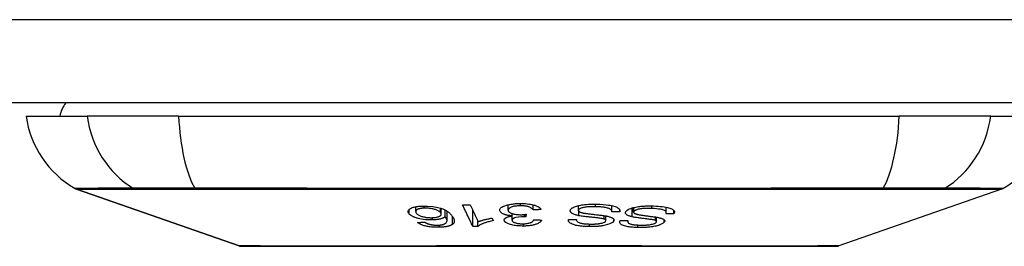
# Model space of a CAD drawing. Header units: inches. Extents: x 25 to 627, y 68 to 290.
# Tile 26 of 250: x 85.896 to 87.067, y 68.194 to 68.464. Entities that reach past the tile are written whole.
import ezdxf

# ---------------------------------------------------------------- set-up
doc = ezdxf.new("R2010")
doc.units = ezdxf.units.IN
doc.header["$MEASUREMENT"] = 0
doc.layers.add('Visible Edges(ANSI)', color=7, linetype='Continuous', lineweight=25)
doc.layers.add('Visible Tangent Edges(ANSI)', color=7, linetype='Continuous', lineweight=25)

msp = doc.modelspace()

# ---------------------------------------------------------------- linework, layer by layer
at = {"layer": 'Visible Edges(ANSI)'}
for p, q in [((144.7936, 68.3649), (85.1886, 68.3649)), ((85.9034, 68.3491), (85.9761, 68.3491)), ((86.0849, 68.3491), (85.9761, 68.3491)), ((86.0849, 68.3491), (86.9423, 68.3491)), ((87.0511, 68.3491), (86.9423, 68.3491)), ((87.0511, 68.3491), (87.1239, 68.3491)), ((86.1568, 68.1945), (85.9633, 68.2622)), ((87.064, 68.2622), (86.8704, 68.1945)), ((86.3671, 68.2354), (86.3671, 68.2412)), ((86.3974, 68.2323), (86.3974, 68.2393)), ((86.4768, 68.2371), (86.4768, 68.2435)), ((86.5069, 68.2373), (86.5069, 68.2433)), ((86.5606, 68.2367), (86.5606, 68.2425)), ((86.6005, 68.2351), (86.6005, 68.2425)), ((86.6263, 68.2347), (86.6263, 68.2402)), ((86.665, 68.2341), (86.665, 68.2406)), ((86.4019, 68.2294), (86.4019, 68.2373)), ((86.4043, 68.2244), (86.4043, 68.2359)), ((86.435, 68.2176), (86.435, 68.2369)), ((86.4578, 68.2276), (86.4592, 68.2246)), ((86.4817, 68.2252), (86.4817, 68.2302)), ((86.4819, 68.2303), (86.4819, 68.233)), ((86.498, 68.2293), (86.498, 68.2321)), ((86.4986, 68.2321), (86.498, 68.2293)), ((86.5582, 68.2255), (86.5582, 68.2258)), ((86.5932, 68.2247), (86.5932, 68.2302)), ((86.6098, 68.2351), (86.6098, 68.2372)), ((86.6535, 68.2234), (86.6535, 68.2287)), ((86.6739, 68.2327), (86.6739, 68.2369)), ((86.4409, 68.2176), (86.4409, 68.2245)), ((86.6194, 68.2234), (86.6194, 68.2246))]:
    msp.add_line(p, q, dxfattribs=at)
at = {"layer": 'Visible Edges(ANSI)', "flags": 128}
for points in [[(86.3591, 68.2328), (86.3587, 68.2333), (86.3584, 68.2338), (86.3581, 68.2344), (86.358, 68.2349), (86.3579, 68.2354), (86.358, 68.2359), (86.3581, 68.2364), (86.3583, 68.237), (86.3587, 68.2375), (86.3592, 68.238), (86.3599, 68.2386), (86.3609, 68.2392), (86.3621, 68.2398), (86.3632, 68.2402), (86.3643, 68.2405), (86.3653, 68.2408), (86.3664, 68.241), (86.3674, 68.2412), (86.3685, 68.2414), (86.3697, 68.2416), (86.3709, 68.2417), (86.3721, 68.2418), (86.3733, 68.2419), (86.3746, 68.2419)], [(86.3769, 68.2395), (86.3762, 68.2394), (86.3754, 68.2394), (86.3747, 68.2393), (86.3741, 68.2392), (86.3734, 68.2391), (86.3728, 68.239), (86.3722, 68.2389), (86.3716, 68.2388), (86.371, 68.2386), (86.3705, 68.2385), (86.3701, 68.2383), (86.3696, 68.2381), (86.3692, 68.2379), (86.3689, 68.2377), (86.3685, 68.2375), (86.3681, 68.2373), (86.3677, 68.2369), (86.3674, 68.2365), (86.3671, 68.236), (86.3671, 68.2354), (86.3671, 68.2349), (86.3673, 68.2343), (86.3676, 68.2338), (86.3681, 68.2332)], [(86.3746, 68.2419), (86.3811, 68.242), (86.3875, 68.2414), (86.3934, 68.2404), (86.397, 68.2394), (86.3981, 68.239), (86.3991, 68.2386), (86.4, 68.2383), (86.4008, 68.2379), (86.4016, 68.2375), (86.4024, 68.2371), (86.4031, 68.2367), (86.4037, 68.2363), (86.4044, 68.2358), (86.405, 68.2354), (86.4056, 68.235), (86.4061, 68.2345), (86.4066, 68.2341), (86.4071, 68.2337), (86.4076, 68.2332), (86.4081, 68.2328), (86.4085, 68.2323), (86.4089, 68.2319), (86.4093, 68.2314), (86.4097, 68.231)], [(86.3965, 68.2341), (86.3962, 68.2345), (86.3958, 68.2349), (86.3953, 68.2353), (86.3948, 68.2356), (86.3942, 68.236), (86.3936, 68.2364), (86.3929, 68.2367), (86.3921, 68.2371), (86.3913, 68.2374), (86.3904, 68.2377), (86.3895, 68.238), (86.3885, 68.2383), (86.3875, 68.2385), (86.3864, 68.2388), (86.3853, 68.2389), (86.3843, 68.2391), (86.3832, 68.2392), (86.3823, 68.2393), (86.3814, 68.2394), (86.3805, 68.2394), (86.3796, 68.2395), (86.3787, 68.2395), (86.3778, 68.2395), (86.3769, 68.2395)], [(86.4228, 68.2433), (86.4232, 68.2433), (86.4236, 68.2433), (86.424, 68.2433), (86.4243, 68.2433), (86.4247, 68.2433), (86.4251, 68.2433), (86.4255, 68.2434), (86.4258, 68.2434), (86.4262, 68.2434), (86.4266, 68.2434), (86.427, 68.2434), (86.4274, 68.2434), (86.4277, 68.2434), (86.4281, 68.2434), (86.4285, 68.2434), (86.4289, 68.2434), (86.4293, 68.2434), (86.4296, 68.2435), (86.43, 68.2435), (86.4304, 68.2435), (86.4308, 68.2435), (86.4311, 68.2435), (86.4315, 68.2435), (86.4319, 68.2435)], [(86.435, 68.2176), (86.4345, 68.2186), (86.434, 68.2197), (86.4335, 68.2208), (86.433, 68.2218), (86.4325, 68.2229), (86.432, 68.224), (86.4315, 68.2251), (86.431, 68.2261), (86.4304, 68.2272), (86.4299, 68.2283), (86.4294, 68.2294), (86.4289, 68.2305), (86.4284, 68.2315), (86.4279, 68.2326), (86.4274, 68.2337), (86.4269, 68.2348), (86.4264, 68.2358), (86.4259, 68.2369), (86.4253, 68.238), (86.4248, 68.239), (86.4243, 68.2401), (86.4238, 68.2412), (86.4233, 68.2422), (86.4228, 68.2433)], [(86.4319, 68.2435), (86.4323, 68.2427), (86.4327, 68.2418), (86.4331, 68.241), (86.4335, 68.2402), (86.4339, 68.2393), (86.4343, 68.2385), (86.4347, 68.2377), (86.4351, 68.2368), (86.4355, 68.236), (86.4359, 68.2351), (86.4363, 68.2343), (86.4367, 68.2335), (86.4371, 68.2326), (86.4374, 68.2318), (86.4378, 68.2309), (86.4382, 68.2301), (86.4386, 68.2293), (86.439, 68.2284), (86.4394, 68.2276), (86.4398, 68.2267), (86.4402, 68.2259), (86.4406, 68.2251), (86.441, 68.2242), (86.4414, 68.2234)], [(86.4671, 68.2367), (86.467, 68.2374), (86.4672, 68.2381), (86.4675, 68.2388), (86.468, 68.2395), (86.4687, 68.2401), (86.4696, 68.2407), (86.4707, 68.2413), (86.4718, 68.2419), (86.473, 68.2423), (86.4741, 68.2427), (86.4752, 68.243), (86.4762, 68.2433), (86.4773, 68.2436), (86.4784, 68.2438), (86.4795, 68.244), (86.4807, 68.2442), (86.482, 68.2444), (86.4832, 68.2445), (86.4845, 68.2446), (86.4858, 68.2448), (86.4872, 68.2448), (86.4885, 68.2449), (86.4899, 68.2449), (86.4912, 68.2449)], [(86.4915, 68.2423), (86.4903, 68.2423), (86.4891, 68.2422), (86.4879, 68.2421), (86.4868, 68.242), (86.4857, 68.2419), (86.4846, 68.2417), (86.4836, 68.2415), (86.4827, 68.2413), (86.4819, 68.241), (86.4811, 68.2408), (86.4805, 68.2405), (86.4799, 68.2403), (86.4793, 68.24), (86.4789, 68.2398), (86.4784, 68.2395), (86.478, 68.2392), (86.4777, 68.2389), (86.4774, 68.2386), (86.4772, 68.2383), (86.477, 68.238), (86.4769, 68.2377), (86.4768, 68.2374), (86.4768, 68.2371), (86.4768, 68.2368)], [(86.4912, 68.2449), (86.4934, 68.2449), (86.4955, 68.2449), (86.4976, 68.2448), (86.4997, 68.2446), (86.5017, 68.2443), (86.5036, 68.2441), (86.5052, 68.2437), (86.5065, 68.2434), (86.5077, 68.2431), (86.5086, 68.2429), (86.5095, 68.2426), (86.5103, 68.2423), (86.5111, 68.242), (86.5118, 68.2416), (86.5124, 68.2413), (86.5131, 68.2409), (86.5136, 68.2406), (86.5141, 68.2402), (86.5146, 68.2398), (86.515, 68.2394), (86.5153, 68.239), (86.5156, 68.2387), (86.5158, 68.2383), (86.516, 68.2378)], [(86.5069, 68.2373), (86.5066, 68.2377), (86.5062, 68.2381), (86.5059, 68.2384), (86.5055, 68.2388), (86.505, 68.2392), (86.5045, 68.2395), (86.504, 68.2399), (86.5033, 68.2402), (86.5027, 68.2406), (86.5019, 68.2409), (86.5011, 68.2411), (86.5003, 68.2413), (86.4996, 68.2415), (86.4989, 68.2417), (86.4982, 68.2418), (86.4975, 68.2419), (86.4968, 68.242), (86.4961, 68.2421), (86.4954, 68.2422), (86.4946, 68.2422), (86.4938, 68.2423), (86.4931, 68.2423), (86.4923, 68.2423), (86.4915, 68.2423)], [(86.516, 68.2378), (86.5156, 68.2378), (86.5152, 68.2378), (86.5149, 68.2378), (86.5145, 68.2378), (86.5141, 68.2377), (86.5137, 68.2377), (86.5133, 68.2377), (86.513, 68.2377), (86.5126, 68.2376), (86.5122, 68.2376), (86.5118, 68.2376), (86.5114, 68.2376), (86.5111, 68.2375), (86.5107, 68.2375), (86.5103, 68.2375), (86.5099, 68.2375), (86.5095, 68.2374), (86.5092, 68.2374), (86.5088, 68.2374), (86.5084, 68.2374), (86.508, 68.2374), (86.5076, 68.2373), (86.5072, 68.2373), (86.5069, 68.2373)], [(86.5511, 68.2373), (86.5513, 68.2377), (86.5516, 68.2381), (86.5519, 68.2385), (86.5523, 68.2389), (86.5528, 68.2393), (86.5533, 68.2397), (86.5539, 68.24), (86.5546, 68.2404), (86.5553, 68.2407), (86.5561, 68.2411), (86.5571, 68.2415), (86.5581, 68.2418), (86.5593, 68.2422), (86.5606, 68.2425), (86.562, 68.2428), (86.5634, 68.2431), (86.5648, 68.2433), (86.5663, 68.2436), (86.568, 68.2438), (86.5702, 68.244), (86.5727, 68.2441), (86.5757, 68.2443), (86.5787, 68.2443), (86.5817, 68.2443)], [(86.5809, 68.2412), (86.5797, 68.2412), (86.5784, 68.2412), (86.5772, 68.2412), (86.5759, 68.2412), (86.5747, 68.2412), (86.5735, 68.2411), (86.5722, 68.241), (86.571, 68.2409), (86.5699, 68.2408), (86.5687, 68.2406), (86.5676, 68.2404), (86.5665, 68.2402), (86.5655, 68.24), (86.5645, 68.2397), (86.5637, 68.2395), (86.5631, 68.2392), (86.5625, 68.2389), (86.5621, 68.2387), (86.5617, 68.2385), (86.5614, 68.2382), (86.5612, 68.238), (86.561, 68.2378), (86.5608, 68.2375), (86.5607, 68.2373)], [(86.6005, 68.2349), (86.6004, 68.2353), (86.6004, 68.2358), (86.6003, 68.2362), (86.6001, 68.2366), (86.5998, 68.2371), (86.5994, 68.2375), (86.599, 68.2379), (86.5984, 68.2382), (86.5978, 68.2386), (86.597, 68.2389), (86.596, 68.2393), (86.595, 68.2396), (86.5939, 68.2398), (86.5928, 68.2401), (86.5917, 68.2403), (86.5906, 68.2405), (86.5894, 68.2406), (86.5883, 68.2407), (86.5871, 68.2409), (86.5859, 68.241), (86.5847, 68.2411), (86.5834, 68.2411), (86.5822, 68.2412), (86.5809, 68.2412)], [(86.5817, 68.2443), (86.586, 68.2441), (86.5902, 68.2439), (86.5936, 68.2436), (86.5962, 68.2432), (86.5982, 68.2429), (86.5998, 68.2426), (86.6014, 68.2423), (86.6028, 68.2419), (86.6041, 68.2414), (86.6053, 68.241), (86.6063, 68.2405), (86.6072, 68.24), (86.6079, 68.2396), (86.6084, 68.2391), (86.6089, 68.2387), (86.6092, 68.2383), (86.6095, 68.2379), (86.6097, 68.2375), (86.6099, 68.2371), (86.61, 68.2367), (86.61, 68.2363), (86.61, 68.2359), (86.61, 68.2355), (86.6098, 68.2351)], [(86.6173, 68.2359), (86.6183, 68.2368), (86.6197, 68.2378), (86.6214, 68.2386), (86.623, 68.2392), (86.6244, 68.2397), (86.6258, 68.2401), (86.6272, 68.2404), (86.6287, 68.2408), (86.6303, 68.2411), (86.632, 68.2413), (86.6335, 68.2415), (86.635, 68.2417), (86.6365, 68.2418), (86.6378, 68.2419), (86.6391, 68.242), (86.6403, 68.2421), (86.6416, 68.2421), (86.6428, 68.2421), (86.644, 68.2422), (86.6453, 68.2422), (86.6465, 68.2422), (86.6477, 68.2421), (86.6489, 68.2421), (86.6501, 68.2421)], [(86.6481, 68.2391), (86.6464, 68.2392), (86.6446, 68.2392), (86.6428, 68.2392), (86.641, 68.2391), (86.6394, 68.2391), (86.6379, 68.239), (86.6367, 68.2389), (86.6356, 68.2387), (86.6346, 68.2386), (86.6336, 68.2384), (86.6327, 68.2383), (86.6318, 68.2381), (86.6309, 68.2378), (86.6302, 68.2376), (86.6295, 68.2374), (86.629, 68.2372), (86.6286, 68.237), (86.6282, 68.2368), (86.6279, 68.2366), (86.6276, 68.2365), (86.6273, 68.2363), (86.6271, 68.2361), (86.6269, 68.2359), (86.6267, 68.2357)], [(86.6647, 68.2327), (86.6648, 68.2329), (86.6649, 68.2332), (86.6649, 68.2334), (86.665, 68.2336), (86.665, 68.2339), (86.665, 68.2341), (86.665, 68.2343), (86.665, 68.2346), (86.6649, 68.2348), (86.6648, 68.235), (86.6647, 68.2353), (86.6645, 68.2355), (86.6643, 68.2357), (86.6641, 68.2359), (86.6637, 68.2362), (86.6631, 68.2365), (86.6623, 68.2369), (86.6612, 68.2373), (86.6597, 68.2377), (86.658, 68.2381), (86.6558, 68.2384), (86.6533, 68.2387), (86.6508, 68.239), (86.6481, 68.2391)], [(86.6501, 68.2421), (86.6528, 68.2419), (86.6554, 68.2417), (86.658, 68.2415), (86.6605, 68.2413), (86.6627, 68.241), (86.6647, 68.2406), (86.6664, 68.2403), (86.6679, 68.2399), (86.6693, 68.2395), (86.6706, 68.239), (86.6717, 68.2385), (86.6726, 68.238), (86.6733, 68.2375), (86.6738, 68.237), (86.6742, 68.2365), (86.6745, 68.2361), (86.6746, 68.2357), (86.6747, 68.2353), (86.6748, 68.2349), (86.6747, 68.2344), (86.6746, 68.234), (86.6744, 68.2336), (86.6742, 68.2331), (86.6739, 68.2327)], [(86.3871, 68.2254), (86.3845, 68.2254), (86.3817, 68.2255), (86.379, 68.2257), (86.3764, 68.226), (86.3739, 68.2264), (86.3719, 68.2268), (86.3703, 68.2272), (86.3693, 68.2275), (86.3683, 68.2277), (86.3674, 68.228), (86.3665, 68.2283), (86.3657, 68.2286), (86.3649, 68.2289), (86.3642, 68.2293), (86.3635, 68.2296), (86.3628, 68.2299), (86.3622, 68.2303), (86.3616, 68.2306), (86.3611, 68.231), (86.3606, 68.2313), (86.3602, 68.2317), (86.3598, 68.232), (86.3594, 68.2324), (86.3591, 68.2328)], [(86.3681, 68.2332), (86.3684, 68.2328), (86.3689, 68.2324), (86.3694, 68.2319), (86.37, 68.2315), (86.3707, 68.2311), (86.3714, 68.2307), (86.3723, 68.2304), (86.3732, 68.23), (86.3742, 68.2297), (86.3752, 68.2294), (86.3761, 68.2292), (86.3769, 68.229), (86.3777, 68.2288), (86.3785, 68.2287), (86.3792, 68.2285), (86.3801, 68.2284), (86.3809, 68.2283), (86.3817, 68.2283), (86.3825, 68.2282), (86.3834, 68.2282), (86.3842, 68.2281), (86.385, 68.2281), (86.3859, 68.2281), (86.3867, 68.2282)], [(86.3867, 68.2282), (86.3881, 68.2282), (86.3894, 68.2283), (86.3906, 68.2285), (86.3918, 68.2287), (86.3929, 68.229), (86.3938, 68.2292), (86.3946, 68.2295), (86.3952, 68.2298), (86.3956, 68.2301), (86.396, 68.2303), (86.3964, 68.2305), (86.3966, 68.2308), (86.3969, 68.231), (86.3971, 68.2313), (86.3972, 68.2316), (86.3973, 68.2319), (86.3974, 68.2321), (86.3974, 68.2324), (86.3973, 68.2327), (86.3972, 68.233), (86.3971, 68.2333), (86.397, 68.2336), (86.3968, 68.2338), (86.3965, 68.2341)], [(86.4019, 68.2294), (86.4016, 68.2292), (86.4014, 68.2289), (86.4011, 68.2287), (86.4008, 68.2285), (86.4005, 68.2283), (86.4001, 68.2281), (86.3997, 68.2279), (86.3993, 68.2277), (86.3989, 68.2275), (86.3984, 68.2273), (86.3979, 68.2271), (86.3973, 68.2269), (86.3967, 68.2267), (86.396, 68.2265), (86.3952, 68.2264), (86.3944, 68.2262), (86.3936, 68.226), (86.3928, 68.2259), (86.3919, 68.2258), (86.391, 68.2257), (86.39, 68.2256), (86.3891, 68.2255), (86.3881, 68.2255), (86.3871, 68.2254)], [(86.4001, 68.2202), (86.4014, 68.2208), (86.4024, 68.2214), (86.4032, 68.222), (86.4038, 68.2227), (86.4041, 68.2234), (86.4042, 68.224), (86.4043, 68.2245), (86.4043, 68.2248), (86.4042, 68.2251), (86.4042, 68.2254), (86.4041, 68.2257), (86.404, 68.2259), (86.4039, 68.2262), (86.4037, 68.2265), (86.4036, 68.2268), (86.4034, 68.2271), (86.4033, 68.2274), (86.4031, 68.2277), (86.4029, 68.228), (86.4027, 68.2283), (86.4025, 68.2286), (86.4023, 68.2288), (86.4021, 68.2291), (86.4019, 68.2294)], [(86.4097, 68.231), (86.4101, 68.2305), (86.4105, 68.23), (86.4108, 68.2295), (86.4112, 68.229), (86.4115, 68.2285), (86.4118, 68.228), (86.412, 68.2275), (86.4122, 68.2271), (86.4124, 68.2266), (86.4126, 68.2261), (86.4128, 68.2256), (86.4129, 68.2252), (86.4129, 68.2247), (86.4129, 68.2242), (86.4129, 68.2238), (86.4129, 68.2233), (86.4128, 68.2229), (86.4126, 68.2225), (86.4125, 68.2221), (86.4122, 68.2217), (86.4119, 68.2212), (86.4116, 68.2209), (86.4111, 68.2205), (86.4107, 68.2201)], [(86.4414, 68.2234), (86.4418, 68.2236), (86.4422, 68.2237), (86.4427, 68.2239), (86.4431, 68.224), (86.4436, 68.2242), (86.444, 68.2243), (86.4445, 68.2245), (86.445, 68.2246), (86.4455, 68.2248), (86.446, 68.2249), (86.4465, 68.2251), (86.447, 68.2252), (86.4475, 68.2254), (86.448, 68.2255), (86.4486, 68.2256), (86.4493, 68.2258), (86.4501, 68.226), (86.451, 68.2262), (86.452, 68.2265), (86.4531, 68.2267), (86.4542, 68.2269), (86.4553, 68.2272), (86.4565, 68.2274), (86.4578, 68.2276)], [(86.4819, 68.2303), (86.4811, 68.2303), (86.4803, 68.2304), (86.4796, 68.2305), (86.4788, 68.2306), (86.4781, 68.2307), (86.4773, 68.2308), (86.4766, 68.2309), (86.4759, 68.2311), (86.4752, 68.2312), (86.4746, 68.2314), (86.4739, 68.2316), (86.4733, 68.2317), (86.4727, 68.2319), (86.4722, 68.2321), (86.4715, 68.2324), (86.4708, 68.2327), (86.47, 68.2331), (86.4693, 68.2336), (86.4687, 68.2341), (86.4681, 68.2346), (86.4677, 68.2351), (86.4674, 68.2356), (86.4672, 68.2362), (86.4671, 68.2367)], [(86.4723, 68.225), (86.4723, 68.2252), (86.4723, 68.2255), (86.4723, 68.2257), (86.4724, 68.2259), (86.4725, 68.2262), (86.4726, 68.2264), (86.4727, 68.2266), (86.4729, 68.2269), (86.4731, 68.2271), (86.4734, 68.2273), (86.4737, 68.2275), (86.474, 68.2278), (86.4744, 68.228), (86.4748, 68.2282), (86.4753, 68.2285), (86.4758, 68.2287), (86.4765, 68.229), (86.4771, 68.2292), (86.4779, 68.2294), (86.4786, 68.2296), (86.4794, 68.2298), (86.4802, 68.23), (86.481, 68.2301), (86.4819, 68.2303)], [(86.4768, 68.2368), (86.4769, 68.2365), (86.477, 68.2362), (86.4771, 68.2359), (86.4773, 68.2356), (86.4775, 68.2353), (86.4778, 68.235), (86.4781, 68.2347), (86.4785, 68.2345), (86.4789, 68.2342), (86.4794, 68.2339), (86.4799, 68.2337), (86.4805, 68.2335), (86.4811, 68.2332), (86.4818, 68.233), (86.4825, 68.2328), (86.4834, 68.2326), (86.4843, 68.2324), (86.4854, 68.2322), (86.4865, 68.232), (86.4876, 68.2319), (86.4887, 68.2318), (86.4898, 68.2318), (86.491, 68.2317), (86.4922, 68.2317)], [(86.4965, 68.2293), (86.4928, 68.2292), (86.4893, 68.2288), (86.4863, 68.2283), (86.4846, 68.2278), (86.4841, 68.2276), (86.4839, 68.2275), (86.4836, 68.2274), (86.4834, 68.2273), (86.4831, 68.2271), (86.4829, 68.227), (86.4827, 68.2269), (86.4825, 68.2267), (86.4824, 68.2266), (86.4823, 68.2264), (86.4821, 68.2263), (86.482, 68.2261), (86.4819, 68.226), (86.4819, 68.2258), (86.4818, 68.2257), (86.4818, 68.2255), (86.4818, 68.2254), (86.4817, 68.2252), (86.4818, 68.2251), (86.4818, 68.2249)], [(86.4922, 68.2317), (86.4924, 68.2317), (86.4927, 68.2317), (86.493, 68.2317), (86.4932, 68.2317), (86.4935, 68.2317), (86.4938, 68.2318), (86.494, 68.2318), (86.4943, 68.2318), (86.4946, 68.2318), (86.4948, 68.2318), (86.4951, 68.2318), (86.4954, 68.2319), (86.4957, 68.2319), (86.4959, 68.2319), (86.4962, 68.2319), (86.4965, 68.2319), (86.4967, 68.232), (86.497, 68.232), (86.4973, 68.232), (86.4975, 68.232), (86.4978, 68.2321), (86.4981, 68.2321), (86.4983, 68.2321), (86.4986, 68.2321)], [(86.4946, 68.2208), (86.4959, 68.2209), (86.4972, 68.2209), (86.4984, 68.221), (86.4996, 68.2212), (86.5008, 68.2214), (86.5017, 68.2216), (86.5026, 68.2218), (86.5032, 68.222), (86.5037, 68.2222), (86.5042, 68.2224), (86.5046, 68.2226), (86.505, 68.2228), (86.5054, 68.223), (86.5057, 68.2233), (86.506, 68.2235), (86.5062, 68.2237), (86.5065, 68.224), (86.5067, 68.2242), (86.5069, 68.2245), (86.507, 68.2247), (86.5072, 68.225), (86.5073, 68.2252), (86.5074, 68.2255), (86.5075, 68.2257)], [(86.498, 68.2293), (86.4979, 68.2293), (86.4979, 68.2293), (86.4978, 68.2293), (86.4977, 68.2293), (86.4977, 68.2293), (86.4976, 68.2293), (86.4975, 68.2293), (86.4975, 68.2293), (86.4974, 68.2293), (86.4974, 68.2293), (86.4973, 68.2293), (86.4972, 68.2293), (86.4972, 68.2293), (86.4971, 68.2293), (86.497, 68.2293), (86.497, 68.2293), (86.4969, 68.2293), (86.4969, 68.2293), (86.4968, 68.2293), (86.4967, 68.2293), (86.4967, 68.2293), (86.4966, 68.2293), (86.4966, 68.2293), (86.4965, 68.2293)], [(86.5075, 68.2257), (86.5079, 68.2257), (86.5083, 68.2257), (86.5087, 68.2256), (86.509, 68.2256), (86.5094, 68.2256), (86.5098, 68.2256), (86.5102, 68.2256), (86.5106, 68.2256), (86.511, 68.2255), (86.5114, 68.2255), (86.5117, 68.2255), (86.5121, 68.2255), (86.5125, 68.2255), (86.5129, 68.2254), (86.5133, 68.2254), (86.5137, 68.2254), (86.5141, 68.2254), (86.5144, 68.2254), (86.5148, 68.2254), (86.5152, 68.2253), (86.5156, 68.2253), (86.516, 68.2253), (86.5164, 68.2253), (86.5168, 68.2253)], [(86.5736, 68.2175), (86.5721, 68.2175), (86.5705, 68.2175), (86.569, 68.2176), (86.5675, 68.2177), (86.5661, 68.2178), (86.5646, 68.2179), (86.5632, 68.2181), (86.5618, 68.2183), (86.5605, 68.2185), (86.5591, 68.2187), (86.5576, 68.219), (86.5561, 68.2194), (86.5546, 68.2198), (86.5531, 68.2204), (86.5519, 68.221), (86.5509, 68.2215), (86.5502, 68.2221), (86.5496, 68.2226), (86.5492, 68.2232), (86.5489, 68.2237), (86.5487, 68.2242), (86.5486, 68.2248), (86.5486, 68.2253), (86.5488, 68.2258)], [(86.5488, 68.2258), (86.5491, 68.2258), (86.5495, 68.2258), (86.5499, 68.2258), (86.5503, 68.2258), (86.5507, 68.2258), (86.5511, 68.2258), (86.5515, 68.2258), (86.5519, 68.2258), (86.5523, 68.2258), (86.5527, 68.2258), (86.5531, 68.2258), (86.5535, 68.2258), (86.5539, 68.2258), (86.5543, 68.2258), (86.5547, 68.2258), (86.5551, 68.2258), (86.5555, 68.2258), (86.5559, 68.2258), (86.5563, 68.2258), (86.5567, 68.2258), (86.5571, 68.2258), (86.5575, 68.2258), (86.5579, 68.2258), (86.5583, 68.2258)], [(86.5612, 68.2305), (86.5601, 68.2308), (86.559, 68.231), (86.558, 68.2313), (86.557, 68.2316), (86.5561, 68.2319), (86.5552, 68.2322), (86.5544, 68.2325), (86.5537, 68.2329), (86.5531, 68.2332), (86.5526, 68.2336), (86.5522, 68.2339), (86.5519, 68.2342), (86.5516, 68.2344), (86.5514, 68.2347), (86.5513, 68.2349), (86.5511, 68.2352), (86.551, 68.2354), (86.5509, 68.2357), (86.5509, 68.236), (86.5509, 68.2362), (86.5509, 68.2365), (86.5509, 68.2367), (86.551, 68.237), (86.5511, 68.2373)], [(86.5583, 68.2258), (86.5582, 68.2253), (86.5584, 68.2247), (86.5586, 68.2242), (86.559, 68.2236), (86.5596, 68.2231), (86.5604, 68.2226), (86.5613, 68.2222), (86.5622, 68.2219), (86.563, 68.2217), (86.5636, 68.2215), (86.5643, 68.2214), (86.565, 68.2212), (86.5657, 68.2211), (86.5664, 68.221), (86.5672, 68.2209), (86.5679, 68.2208), (86.5687, 68.2208), (86.5695, 68.2207), (86.5703, 68.2206), (86.5711, 68.2206), (86.572, 68.2206), (86.5728, 68.2205), (86.5736, 68.2205), (86.5744, 68.2205)], [(86.5607, 68.2373), (86.5606, 68.237), (86.5606, 68.2368), (86.5606, 68.2365), (86.5606, 68.2363), (86.5607, 68.2361), (86.5609, 68.2358), (86.5611, 68.2356), (86.5614, 68.2354), (86.5616, 68.2352), (86.5619, 68.235), (86.5623, 68.2348), (86.5626, 68.2347), (86.563, 68.2346), (86.5633, 68.2344), (86.5637, 68.2343), (86.5641, 68.2342), (86.5646, 68.2341), (86.565, 68.2339), (86.5655, 68.2338), (86.566, 68.2337), (86.5664, 68.2336), (86.5669, 68.2335), (86.5674, 68.2335), (86.5679, 68.2334)], [(86.5912, 68.2265), (86.5905, 68.2267), (86.5897, 68.2269), (86.5886, 68.2271), (86.5875, 68.2273), (86.5863, 68.2275), (86.585, 68.2276), (86.5837, 68.2278), (86.5824, 68.2279), (86.5812, 68.2281), (86.58, 68.2282), (86.5788, 68.2283), (86.5776, 68.2285), (86.5764, 68.2286), (86.5752, 68.2287), (86.5739, 68.2288), (86.5726, 68.229), (86.5713, 68.2291), (86.5698, 68.2293), (86.5683, 68.2295), (86.5668, 68.2297), (86.5652, 68.2299), (86.5638, 68.2301), (86.5624, 68.2303), (86.5612, 68.2305)], [(86.5679, 68.2334), (86.5686, 68.2333), (86.5693, 68.2332), (86.5702, 68.233), (86.5712, 68.2329), (86.5722, 68.2328), (86.5733, 68.2327), (86.5744, 68.2325), (86.5756, 68.2324), (86.5769, 68.2323), (86.5781, 68.2321), (86.5794, 68.232), (86.5807, 68.2318), (86.582, 68.2317), (86.5833, 68.2315), (86.5846, 68.2314), (86.5858, 68.2313), (86.587, 68.2311), (86.5881, 68.231), (86.5893, 68.2308), (86.5904, 68.2307), (86.5915, 68.2305), (86.5926, 68.2303), (86.5935, 68.2302), (86.5944, 68.23)], [(86.5931, 68.2242), (86.5932, 68.2243), (86.5932, 68.2244), (86.5932, 68.2245), (86.5932, 68.2246), (86.5932, 68.2247), (86.5932, 68.2248), (86.5932, 68.2249), (86.5932, 68.225), (86.5931, 68.2251), (86.5931, 68.2252), (86.593, 68.2253), (86.5929, 68.2254), (86.5929, 68.2255), (86.5928, 68.2256), (86.5926, 68.2257), (86.5925, 68.2258), (86.5924, 68.2259), (86.5922, 68.226), (86.5921, 68.2261), (86.5919, 68.2262), (86.5918, 68.2263), (86.5916, 68.2263), (86.5914, 68.2264), (86.5912, 68.2265)], [(86.5944, 68.23), (86.5954, 68.2298), (86.5963, 68.2296), (86.5972, 68.2293), (86.598, 68.2291), (86.5988, 68.2288), (86.5995, 68.2285), (86.6002, 68.2283), (86.6007, 68.228), (86.6012, 68.2277), (86.6016, 68.2274), (86.6019, 68.2272), (86.6021, 68.2269), (86.6023, 68.2267), (86.6025, 68.2265), (86.6026, 68.2263), (86.6027, 68.2261), (86.6028, 68.2259), (86.6028, 68.2257), (86.6029, 68.2255), (86.6029, 68.2252), (86.6029, 68.225), (86.6028, 68.2248), (86.6028, 68.2246), (86.6027, 68.2244)], [(86.6098, 68.2351), (86.6095, 68.2351), (86.6091, 68.2351), (86.6087, 68.2351), (86.6083, 68.2351), (86.6079, 68.235), (86.6075, 68.235), (86.6071, 68.235), (86.6067, 68.235), (86.6063, 68.235), (86.6059, 68.235), (86.6055, 68.235), (86.6051, 68.235), (86.6048, 68.235), (86.6044, 68.235), (86.604, 68.235), (86.6036, 68.235), (86.6032, 68.2349), (86.6028, 68.2349), (86.6024, 68.2349), (86.602, 68.2349), (86.6016, 68.2349), (86.6012, 68.2349), (86.6008, 68.2349), (86.6005, 68.2349)], [(86.6245, 68.2291), (86.6235, 68.2294), (86.6226, 68.2296), (86.6217, 68.2299), (86.6208, 68.2302), (86.62, 68.2305), (86.6193, 68.2308), (86.6186, 68.2312), (86.6181, 68.2315), (86.6176, 68.2319), (86.6173, 68.2322), (86.617, 68.2325), (86.6168, 68.2328), (86.6167, 68.2331), (86.6166, 68.2333), (86.6165, 68.2336), (86.6165, 68.2338), (86.6165, 68.2341), (86.6165, 68.2343), (86.6166, 68.2346), (86.6166, 68.2348), (86.6168, 68.2351), (86.6169, 68.2353), (86.6171, 68.2356), (86.6173, 68.2359)], [(86.6522, 68.2248), (86.6516, 68.225), (86.6509, 68.2252), (86.65, 68.2254), (86.649, 68.2256), (86.6479, 68.2258), (86.6467, 68.226), (86.6455, 68.2261), (86.6443, 68.2263), (86.6431, 68.2264), (86.642, 68.2266), (86.6409, 68.2267), (86.6398, 68.2269), (86.6386, 68.227), (86.6375, 68.2271), (86.6363, 68.2273), (86.6351, 68.2274), (86.6338, 68.2276), (86.6325, 68.2278), (86.6311, 68.228), (86.6296, 68.2282), (86.6282, 68.2284), (86.6269, 68.2287), (86.6256, 68.2289), (86.6245, 68.2291)], [(86.6267, 68.2357), (86.6265, 68.2354), (86.6264, 68.2352), (86.6263, 68.2349), (86.6263, 68.2347), (86.6263, 68.2344), (86.6264, 68.2342), (86.6265, 68.234), (86.6267, 68.2337), (86.6269, 68.2336), (86.6271, 68.2334), (86.6274, 68.2332), (86.6277, 68.2331), (86.628, 68.2329), (86.6283, 68.2328), (86.6286, 68.2327), (86.629, 68.2326), (86.6293, 68.2325), (86.6297, 68.2323), (86.6301, 68.2322), (86.6305, 68.2321), (86.6309, 68.232), (86.6314, 68.2319), (86.6318, 68.2319), (86.6322, 68.2318)], [(86.6322, 68.2318), (86.6328, 68.2317), (86.6335, 68.2315), (86.6343, 68.2314), (86.6352, 68.2313), (86.6362, 68.2311), (86.6372, 68.231), (86.6383, 68.2308), (86.6394, 68.2307), (86.6405, 68.2305), (86.6417, 68.2304), (86.6429, 68.2302), (86.6441, 68.2301), (86.6453, 68.2299), (86.6465, 68.2297), (86.6477, 68.2296), (86.6488, 68.2294), (86.65, 68.2293), (86.651, 68.2291), (86.6521, 68.229), (86.6531, 68.2288), (86.6541, 68.2286), (86.6551, 68.2284), (86.656, 68.2283), (86.6568, 68.2281)], [(86.6568, 68.2281), (86.6576, 68.2279), (86.6584, 68.2277), (86.6592, 68.2274), (86.6599, 68.2272), (86.6606, 68.2269), (86.6612, 68.2266), (86.6617, 68.2263), (86.6621, 68.226), (86.6624, 68.2258), (86.6627, 68.2255), (86.6629, 68.2253), (86.663, 68.225), (86.6631, 68.2248), (86.6632, 68.2246), (86.6632, 68.2244), (86.6632, 68.2242), (86.6632, 68.224), (86.6632, 68.2238), (86.6631, 68.2236), (86.6631, 68.2234), (86.663, 68.2232), (86.6628, 68.223), (86.6627, 68.2228), (86.6625, 68.2226)], [(86.6739, 68.2327), (86.6735, 68.2327), (86.6731, 68.2327), (86.6727, 68.2327), (86.6724, 68.2327), (86.672, 68.2327), (86.6716, 68.2327), (86.6712, 68.2327), (86.6708, 68.2327), (86.6704, 68.2327), (86.67, 68.2327), (86.6697, 68.2327), (86.6693, 68.2327), (86.6689, 68.2327), (86.6685, 68.2327), (86.6681, 68.2327), (86.6677, 68.2327), (86.6674, 68.2327), (86.667, 68.2327), (86.6666, 68.2327), (86.6662, 68.2327), (86.6658, 68.2327), (86.6654, 68.2327), (86.665, 68.2327), (86.6647, 68.2327)], [(86.3692, 68.2224), (86.3696, 68.2224), (86.37, 68.2224), (86.3703, 68.2224), (86.3707, 68.2224), (86.371, 68.2224), (86.3714, 68.2225), (86.3717, 68.2225), (86.3721, 68.2225), (86.3725, 68.2225), (86.3728, 68.2225), (86.3732, 68.2225), (86.3735, 68.2226), (86.3739, 68.2226), (86.3742, 68.2226), (86.3746, 68.2226), (86.375, 68.2226), (86.3753, 68.2226), (86.3757, 68.2227), (86.376, 68.2227), (86.3764, 68.2227), (86.3768, 68.2227), (86.3771, 68.2227), (86.3775, 68.2228), (86.3778, 68.2228)], [(86.3949, 68.2167), (86.3936, 68.2167), (86.3923, 68.2167), (86.3909, 68.2167), (86.3896, 68.2167), (86.3883, 68.2168), (86.3869, 68.2169), (86.3856, 68.217), (86.3843, 68.2172), (86.383, 68.2174), (86.3817, 68.2176), (86.3805, 68.2178), (86.3793, 68.2181), (86.3782, 68.2184), (86.3771, 68.2186), (86.376, 68.219), (86.375, 68.2193), (86.3741, 68.2196), (86.3732, 68.22), (86.3724, 68.2204), (86.3717, 68.2208), (86.371, 68.2212), (86.3704, 68.2216), (86.3698, 68.222), (86.3692, 68.2224)], [(86.3778, 68.2228), (86.378, 68.2227), (86.3782, 68.2225), (86.3784, 68.2224), (86.3786, 68.2223), (86.3787, 68.2222), (86.3789, 68.2221), (86.3791, 68.222), (86.3794, 68.2219), (86.3796, 68.2218), (86.3798, 68.2216), (86.38, 68.2215), (86.3802, 68.2214), (86.3805, 68.2213), (86.3807, 68.2212), (86.3809, 68.2211), (86.3812, 68.221), (86.3814, 68.2209), (86.3817, 68.2208), (86.3819, 68.2207), (86.3822, 68.2206), (86.3825, 68.2205), (86.3828, 68.2204), (86.3831, 68.2203), (86.3834, 68.2203)], [(86.3834, 68.2203), (86.3837, 68.2202), (86.3841, 68.2201), (86.3845, 68.22), (86.3849, 68.2199), (86.3853, 68.2198), (86.3857, 68.2197), (86.3861, 68.2197), (86.3865, 68.2196), (86.3869, 68.2195), (86.3873, 68.2195), (86.3878, 68.2194), (86.3882, 68.2194), (86.3886, 68.2193), (86.389, 68.2193), (86.3895, 68.2193), (86.3899, 68.2192), (86.3903, 68.2192), (86.3908, 68.2192), (86.3912, 68.2192), (86.3916, 68.2192), (86.3921, 68.2192), (86.3925, 68.2192), (86.3929, 68.2192), (86.3934, 68.2192)], [(86.3934, 68.2192), (86.3937, 68.2192), (86.394, 68.2192), (86.3944, 68.2192), (86.3947, 68.2192), (86.395, 68.2193), (86.3953, 68.2193), (86.3956, 68.2193), (86.3959, 68.2193), (86.3962, 68.2194), (86.3965, 68.2194), (86.3968, 68.2194), (86.3971, 68.2195), (86.3974, 68.2195), (86.3977, 68.2196), (86.398, 68.2196), (86.3982, 68.2197), (86.3985, 68.2197), (86.3987, 68.2198), (86.399, 68.2199), (86.3992, 68.2199), (86.3994, 68.22), (86.3997, 68.2201), (86.3999, 68.2201), (86.4001, 68.2202)], [(86.4107, 68.2201), (86.4103, 68.2198), (86.4099, 68.2196), (86.4095, 68.2194), (86.4091, 68.2191), (86.4086, 68.2189), (86.4081, 68.2187), (86.4075, 68.2185), (86.407, 68.2183), (86.4064, 68.2181), (86.4058, 68.218), (86.4051, 68.2178), (86.4045, 68.2177), (86.4038, 68.2175), (86.4031, 68.2174), (86.4023, 68.2173), (86.4015, 68.2172), (86.4008, 68.2171), (86.4, 68.217), (86.3992, 68.2169), (86.3983, 68.2168), (86.3975, 68.2168), (86.3966, 68.2167), (86.3958, 68.2167), (86.3949, 68.2167)], [(86.4409, 68.2176), (86.4406, 68.2176), (86.4404, 68.2176), (86.4402, 68.2176), (86.4399, 68.2176), (86.4397, 68.2176), (86.4394, 68.2176), (86.4392, 68.2176), (86.4389, 68.2176), (86.4387, 68.2176), (86.4384, 68.2176), (86.4382, 68.2176), (86.438, 68.2176), (86.4377, 68.2176), (86.4375, 68.2176), (86.4372, 68.2176), (86.437, 68.2176), (86.4367, 68.2176), (86.4365, 68.2176), (86.4362, 68.2176), (86.436, 68.2176), (86.4358, 68.2176), (86.4355, 68.2176), (86.4353, 68.2176), (86.435, 68.2176)], [(86.4592, 68.2246), (86.4578, 68.2242), (86.4564, 68.2239), (86.4551, 68.2236), (86.4539, 68.2233), (86.4527, 68.223), (86.4517, 68.2227), (86.4507, 68.2224), (86.4497, 68.2221), (86.4489, 68.2218), (86.448, 68.2215), (86.4473, 68.2212), (86.4466, 68.2209), (86.4459, 68.2207), (86.4453, 68.2204), (86.4448, 68.2201), (86.4443, 68.2199), (86.4437, 68.2196), (86.4432, 68.2194), (86.4428, 68.2191), (86.4423, 68.2188), (86.4419, 68.2185), (86.4415, 68.2182), (86.4412, 68.2179), (86.4409, 68.2176)], [(86.4951, 68.2182), (86.4935, 68.2182), (86.4918, 68.2183), (86.4902, 68.2183), (86.4886, 68.2185), (86.487, 68.2186), (86.4855, 68.2188), (86.484, 68.219), (86.4825, 68.2193), (86.4812, 68.2196), (86.4799, 68.2199), (86.4787, 68.2203), (86.4775, 68.2207), (86.4766, 68.2211), (86.4758, 68.2215), (86.4751, 68.2218), (86.4745, 68.2222), (86.474, 68.2225), (86.4736, 68.2229), (86.4732, 68.2232), (86.4729, 68.2236), (86.4727, 68.2239), (86.4725, 68.2243), (86.4724, 68.2246), (86.4723, 68.225)], [(86.4818, 68.2249), (86.4818, 68.2246), (86.4819, 68.2244), (86.4821, 68.2241), (86.4823, 68.2238), (86.4825, 68.2236), (86.4828, 68.2233), (86.4831, 68.2231), (86.4835, 68.2228), (86.4839, 68.2226), (86.4844, 68.2224), (86.485, 68.2222), (86.4856, 68.222), (86.4862, 68.2218), (86.4868, 68.2216), (86.4875, 68.2215), (86.4882, 68.2213), (86.489, 68.2212), (86.4897, 68.2211), (86.4905, 68.221), (86.4913, 68.2209), (86.4921, 68.2209), (86.4929, 68.2209), (86.4938, 68.2208), (86.4946, 68.2208)], [(86.5168, 68.2253), (86.5165, 68.2247), (86.5161, 68.2241), (86.5157, 68.2235), (86.5151, 68.2229), (86.5144, 68.2224), (86.5136, 68.2218), (86.5127, 68.2213), (86.5118, 68.2209), (86.5109, 68.2205), (86.5099, 68.2202), (86.5091, 68.2199), (86.5082, 68.2197), (86.5072, 68.2194), (86.5063, 68.2192), (86.5053, 68.219), (86.5042, 68.2188), (86.5031, 68.2187), (86.502, 68.2186), (86.5009, 68.2185), (86.4998, 68.2184), (86.4986, 68.2183), (86.4975, 68.2182), (86.4963, 68.2182), (86.4951, 68.2182)], [(86.6027, 68.2244), (86.6011, 68.2225), (86.5981, 68.2208), (86.5953, 68.2198), (86.5938, 68.2194), (86.5924, 68.2191), (86.591, 68.2188), (86.5897, 68.2185), (86.5885, 68.2184), (86.5875, 68.2182), (86.5866, 68.2181), (86.5857, 68.218), (86.5848, 68.2179), (86.5839, 68.2178), (86.583, 68.2178), (86.582, 68.2177), (86.5811, 68.2176), (86.5802, 68.2176), (86.5792, 68.2175), (86.5783, 68.2175), (86.5773, 68.2175), (86.5764, 68.2175), (86.5755, 68.2175), (86.5745, 68.2175), (86.5736, 68.2175)], [(86.5744, 68.2205), (86.5751, 68.2205), (86.5757, 68.2205), (86.5764, 68.2205), (86.577, 68.2205), (86.5777, 68.2205), (86.5784, 68.2205), (86.579, 68.2205), (86.5797, 68.2205), (86.5804, 68.2206), (86.581, 68.2206), (86.5817, 68.2206), (86.5823, 68.2207), (86.583, 68.2207), (86.5837, 68.2208), (86.5843, 68.2209), (86.5849, 68.221), (86.5856, 68.221), (86.5862, 68.2211), (86.5873, 68.2214), (86.5889, 68.2217), (86.5905, 68.2223), (86.5917, 68.2228), (86.5927, 68.2235), (86.5931, 68.2242)], [(86.6314, 68.2164), (86.6298, 68.2164), (86.6282, 68.2165), (86.6267, 68.2166), (86.6251, 68.2167), (86.6237, 68.2168), (86.6222, 68.217), (86.6208, 68.2172), (86.6194, 68.2174), (86.6181, 68.2176), (86.6168, 68.2179), (86.6154, 68.2183), (86.6141, 68.2187), (86.6129, 68.2192), (86.6119, 68.2197), (86.6111, 68.2203), (86.6106, 68.2208), (86.6102, 68.2213), (86.6099, 68.2218), (86.6097, 68.2223), (86.6097, 68.2228), (86.6097, 68.2233), (86.6099, 68.2238), (86.6101, 68.2243), (86.6104, 68.2248)], [(86.6104, 68.2248), (86.6108, 68.2248), (86.6112, 68.2248), (86.6116, 68.2248), (86.612, 68.2248), (86.6123, 68.2247), (86.6127, 68.2247), (86.6131, 68.2247), (86.6135, 68.2247), (86.6139, 68.2247), (86.6143, 68.2247), (86.6147, 68.2247), (86.6151, 68.2247), (86.6155, 68.2247), (86.6158, 68.2247), (86.6162, 68.2247), (86.6166, 68.2247), (86.617, 68.2247), (86.6174, 68.2247), (86.6178, 68.2247), (86.6182, 68.2246), (86.6186, 68.2246), (86.619, 68.2246), (86.6193, 68.2246), (86.6197, 68.2246)], [(86.6197, 68.2246), (86.6195, 68.2242), (86.6194, 68.2237), (86.6194, 68.2233), (86.6195, 68.2229), (86.6196, 68.2224), (86.6199, 68.222), (86.6203, 68.2217), (86.6209, 68.2213), (86.6215, 68.221), (86.6222, 68.2207), (86.6229, 68.2204), (86.6236, 68.2203), (86.6243, 68.2201), (86.625, 68.22), (86.6258, 68.2198), (86.6266, 68.2197), (86.6274, 68.2196), (86.6282, 68.2195), (86.6291, 68.2195), (86.6299, 68.2194), (86.6308, 68.2194), (86.6316, 68.2193), (86.6325, 68.2193), (86.6334, 68.2192)], [(86.6625, 68.2226), (86.6615, 68.2216), (86.66, 68.2207), (86.6583, 68.2199), (86.6568, 68.2193), (86.6555, 68.2189), (86.6542, 68.2185), (86.6529, 68.2182), (86.6515, 68.2179), (86.6501, 68.2176), (86.6486, 68.2174), (86.6472, 68.2171), (86.6457, 68.217), (86.6444, 68.2168), (86.643, 68.2167), (86.6418, 68.2166), (86.6406, 68.2165), (86.6395, 68.2165), (86.6383, 68.2164), (86.6371, 68.2164), (86.636, 68.2163), (86.6348, 68.2163), (86.6337, 68.2163), (86.6325, 68.2163), (86.6314, 68.2164)], [(86.6334, 68.2192), (86.6341, 68.2192), (86.6348, 68.2192), (86.6355, 68.2192), (86.6363, 68.2192), (86.637, 68.2192), (86.6377, 68.2192), (86.6384, 68.2192), (86.6392, 68.2192), (86.6399, 68.2193), (86.6406, 68.2193), (86.6414, 68.2193), (86.6421, 68.2194), (86.6429, 68.2195), (86.6436, 68.2195), (86.6443, 68.2196), (86.6453, 68.2197), (86.6463, 68.2199), (86.6475, 68.2202), (86.6488, 68.2205), (86.65, 68.2208), (86.6511, 68.2212), (86.652, 68.2216), (86.6527, 68.2221), (86.6532, 68.2225)], [(86.6532, 68.2225), (86.6532, 68.2226), (86.6533, 68.2227), (86.6534, 68.2228), (86.6534, 68.2229), (86.6535, 68.223), (86.6535, 68.2232), (86.6535, 68.2233), (86.6535, 68.2234), (86.6535, 68.2235), (86.6535, 68.2235), (86.6535, 68.2236), (86.6535, 68.2237), (86.6534, 68.2238), (86.6534, 68.2239), (86.6533, 68.224), (86.6532, 68.2241), (86.6531, 68.2242), (86.653, 68.2243), (86.6529, 68.2244), (86.6528, 68.2245), (86.6527, 68.2245), (86.6525, 68.2246), (86.6524, 68.2247), (86.6522, 68.2248)], [(86.1584, 68.1942), (86.1588, 68.1942), (86.1601, 68.1942), (86.1623, 68.1942), (86.1652, 68.1942), (86.1691, 68.1942), (86.1737, 68.1942), (86.1792, 68.1941), (86.1854, 68.1941), (86.1925, 68.1941), (86.2003, 68.1941), (86.2089, 68.1941), (86.2183, 68.1941), (86.2284, 68.194), (86.2391, 68.194), (86.2505, 68.194), (86.2625, 68.194), (86.2751, 68.194), (86.2883, 68.194), (86.302, 68.194), (86.3162, 68.1941), (86.3309, 68.1941), (86.3461, 68.1941), (86.3618, 68.1941), (86.3778, 68.1941), (86.3941, 68.1941), (86.4107, 68.1942), (86.4275, 68.1942), (86.4445, 68.1942), (86.4616, 68.1942), (86.479, 68.1942), (86.4964, 68.1942), (86.5139, 68.1942), (86.5314, 68.1942), (86.5488, 68.1942), (86.5661, 68.1942), (86.5832, 68.1942), (86.6002, 68.1942), (86.6171, 68.1942), (86.6337, 68.1941), (86.65, 68.1941), (86.666, 68.1941), (86.6816, 68.1941), (86.6968, 68.1941), (86.7114, 68.1941), (86.7256, 68.194), (86.7393, 68.194), (86.7525, 68.194), (86.7651, 68.194), (86.777, 68.194), (86.7884, 68.194), (86.799, 68.194), (86.809, 68.1941), (86.8183, 68.1941), (86.8269, 68.1941), (86.8347, 68.1941), (86.8418, 68.1941), (86.8481, 68.1941), (86.8536, 68.1942), (86.8582, 68.1942), (86.862, 68.1942), (86.865, 68.1942), (86.8671, 68.1942), (86.8684, 68.1942), (86.8688, 68.1942)]]:
    msp.add_lwpolyline(points, dxfattribs=at)
at = {"layer": 'Visible Edges(ANSI)'}
for centre, radius, start, end in [((85.9821, 68.3412), 0.0394, 143.1301, 168.463), ((86.0204, 68.3654), 0.1181, 187.9413, 240.1831), ((87.0069, 68.3654), 0.1181, 299.8169, 352.0587), ((85.9665, 68.2715), 0.00984, 240.1831, 250.71), ((87.0607, 68.2715), 0.00984, 289.29, 299.8169), ((86.1584, 68.1991), 0.00492, 250.71, 269.8269), ((86.8688, 68.1991), 0.00492, 270.1731, 289.29)]:
    msp.add_arc(centre, radius, start, end, dxfattribs=at)
at = {"layer": 'Visible Tangent Edges(ANSI)'}
for p, q in [((85.1886, 68.4639), (144.7936, 68.4639)), ((85.9633, 68.2622), (86.1568, 68.1945)), ((86.0329, 68.2622), (86.0331, 68.2622)), ((86.1048, 68.2622), (86.1053, 68.2622)), ((86.922, 68.2622), (86.9224, 68.2622)), ((86.9942, 68.2622), (86.9943, 68.2622)), ((86.3591, 68.2328), (86.3591, 68.238)), ((86.3769, 68.2395), (86.3769, 68.242)), ((86.3965, 68.2341), (86.3965, 68.2395)), ((86.4671, 68.2367), (86.4671, 68.2375)), ((86.4915, 68.2423), (86.4915, 68.245)), ((86.5607, 68.2373), (86.5607, 68.2425)), ((86.5809, 68.2412), (86.5809, 68.2443)), ((86.6245, 68.2291), (86.6245, 68.2397)), ((86.6267, 68.2357), (86.6267, 68.2403)), ((86.6481, 68.2391), (86.6481, 68.2421)), ((86.3871, 68.2254), (86.3871, 68.2282)), ((86.4107, 68.2201), (86.4107, 68.2297)), ((86.4965, 68.2293), (86.4965, 68.2319)), ((86.5612, 68.2305), (86.5612, 68.2355)), ((86.5912, 68.2265), (86.5912, 68.2306)), ((86.6027, 68.2244), (86.6027, 68.2261)), ((86.6522, 68.2248), (86.6522, 68.2289)), ((86.6625, 68.2226), (86.6625, 68.2257)), ((86.3949, 68.2167), (86.3949, 68.2192)), ((86.4723, 68.225), (86.4723, 68.2256)), ((86.4951, 68.2182), (86.4951, 68.2208)), ((86.5736, 68.2175), (86.5736, 68.2205)), ((86.6314, 68.2164), (86.6314, 68.2193))]:
    msp.add_line(p, q, dxfattribs=at)
at = {"layer": 'Visible Tangent Edges(ANSI)', "flags": 128}
for points in [[(86.0308, 68.2632), (86.0252, 68.2631), (86.0199, 68.2631), (86.0147, 68.2631), (86.0098, 68.2631), (86.0052, 68.2631), (86.0007, 68.2631), (85.9965, 68.2631), (85.9926, 68.2631), (85.9888, 68.2631), (85.9853, 68.263), (85.9821, 68.263), (85.979, 68.263), (85.9763, 68.263), (85.9737, 68.263), (85.9714, 68.263), (85.9694, 68.263), (85.9675, 68.263), (85.966, 68.263), (85.9646, 68.263), (85.9636, 68.263), (85.9627, 68.263), (85.9621, 68.263), (85.9618, 68.263), (85.9616, 68.263)], [(85.9633, 68.2622), (85.9634, 68.2622), (85.9638, 68.2622), (85.9644, 68.2622), (85.9652, 68.2622), (85.9663, 68.2622), (85.9677, 68.2622), (85.9692, 68.2622), (85.9711, 68.2622), (85.9732, 68.2622), (85.9755, 68.2622), (85.978, 68.2622), (85.9808, 68.2622), (85.9839, 68.2622), (85.9872, 68.2622), (85.9907, 68.2622), (85.9944, 68.2622), (85.9984, 68.2622), (86.0027, 68.2622), (86.0071, 68.2622), (86.0118, 68.2622), (86.0168, 68.2622), (86.0219, 68.2622), (86.0273, 68.2622), (86.0329, 68.2622)], [(86.104, 68.2632), (86.0998, 68.2632), (86.0957, 68.2632), (86.0916, 68.2632), (86.0876, 68.2632), (86.0837, 68.2632), (86.0799, 68.2632), (86.0762, 68.2632), (86.0725, 68.2632), (86.069, 68.2632), (86.0655, 68.2632), (86.0622, 68.2632), (86.059, 68.2632), (86.0559, 68.2632), (86.0529, 68.2632), (86.0501, 68.2632), (86.0473, 68.2632), (86.0448, 68.2632), (86.0423, 68.2632), (86.04, 68.2632), (86.0379, 68.2632), (86.0359, 68.2632), (86.034, 68.2632), (86.0323, 68.2632), (86.0308, 68.2632)], [(86.0331, 68.2622), (86.0346, 68.2622), (86.0363, 68.2622), (86.0381, 68.2622), (86.0401, 68.2622), (86.0423, 68.2622), (86.0445, 68.2622), (86.0469, 68.2622), (86.0494, 68.2622), (86.0521, 68.2622), (86.0549, 68.2622), (86.0578, 68.2622), (86.0608, 68.2622), (86.064, 68.2622), (86.0672, 68.2622), (86.0706, 68.2622), (86.0741, 68.2622), (86.0776, 68.2622), (86.0813, 68.2622), (86.085, 68.2622), (86.0888, 68.2622), (86.0927, 68.2622), (86.0967, 68.2622), (86.1007, 68.2622), (86.1048, 68.2622)], [(86.9232, 68.2632), (86.8903, 68.2631), (86.857, 68.2631), (86.8233, 68.2631), (86.7894, 68.2631), (86.7553, 68.263), (86.7209, 68.263), (86.6864, 68.263), (86.6518, 68.263), (86.617, 68.263), (86.5823, 68.263), (86.5476, 68.263), (86.5128, 68.263), (86.4781, 68.263), (86.4434, 68.263), (86.4088, 68.263), (86.3742, 68.263), (86.3397, 68.263), (86.3054, 68.263), (86.2713, 68.263), (86.2374, 68.2631), (86.2036, 68.2631), (86.1702, 68.2631), (86.137, 68.2631), (86.104, 68.2632)], [(86.1053, 68.2622), (86.1381, 68.2622), (86.1712, 68.2622), (86.2045, 68.2622), (86.2381, 68.2622), (86.272, 68.2622), (86.306, 68.2622), (86.3402, 68.2622), (86.3745, 68.2622), (86.409, 68.2622), (86.4436, 68.2622), (86.4782, 68.2622), (86.5128, 68.2622), (86.5475, 68.2622), (86.5821, 68.2622), (86.6168, 68.2622), (86.6514, 68.2622), (86.6859, 68.2622), (86.7204, 68.2622), (86.7546, 68.2622), (86.7887, 68.2622), (86.8224, 68.2622), (86.856, 68.2622), (86.8891, 68.2622), (86.922, 68.2622)], [(86.9224, 68.2622), (86.9265, 68.2622), (86.9306, 68.2622), (86.9345, 68.2622), (86.9384, 68.2622), (86.9422, 68.2622), (86.946, 68.2622), (86.9496, 68.2622), (86.9532, 68.2622), (86.9566, 68.2622), (86.96, 68.2622), (86.9633, 68.2622), (86.9664, 68.2622), (86.9694, 68.2622), (86.9723, 68.2622), (86.9751, 68.2622), (86.9778, 68.2622), (86.9803, 68.2622), (86.9827, 68.2622), (86.985, 68.2622), (86.9871, 68.2622), (86.9891, 68.2622), (86.9909, 68.2622), (86.9926, 68.2622), (86.9942, 68.2622)], [(86.9964, 68.2632), (86.9949, 68.2632), (86.9932, 68.2632), (86.9914, 68.2632), (86.9894, 68.2632), (86.9872, 68.2632), (86.9849, 68.2632), (86.9825, 68.2632), (86.9799, 68.2632), (86.9772, 68.2632), (86.9743, 68.2632), (86.9714, 68.2632), (86.9683, 68.2632), (86.9651, 68.2632), (86.9617, 68.2632), (86.9583, 68.2632), (86.9547, 68.2632), (86.9511, 68.2632), (86.9473, 68.2632), (86.9435, 68.2632), (86.9396, 68.2632), (86.9356, 68.2632), (86.9315, 68.2632), (86.9274, 68.2632), (86.9232, 68.2632)], [(86.9943, 68.2622), (87, 68.2622), (87.0054, 68.2622), (87.0105, 68.2622), (87.0154, 68.2622), (87.0201, 68.2622), (87.0246, 68.2622), (87.0288, 68.2622), (87.0328, 68.2622), (87.0366, 68.2622), (87.0401, 68.2622), (87.0434, 68.2622), (87.0464, 68.2622), (87.0492, 68.2622), (87.0517, 68.2622), (87.0541, 68.2622), (87.0561, 68.2622), (87.058, 68.2622), (87.0596, 68.2622), (87.0609, 68.2622), (87.062, 68.2622), (87.0629, 68.2622), (87.0635, 68.2622), (87.0638, 68.2622), (87.064, 68.2622)], [(87.0656, 68.263), (87.0655, 68.263), (87.0651, 68.263), (87.0645, 68.263), (87.0637, 68.263), (87.0626, 68.263), (87.0612, 68.263), (87.0597, 68.263), (87.0579, 68.263), (87.0558, 68.263), (87.0535, 68.263), (87.051, 68.263), (87.0482, 68.263), (87.0452, 68.263), (87.0419, 68.263), (87.0384, 68.2631), (87.0347, 68.2631), (87.0307, 68.2631), (87.0265, 68.2631), (87.0221, 68.2631), (87.0174, 68.2631), (87.0125, 68.2631), (87.0074, 68.2631), (87.002, 68.2631), (86.9964, 68.2632)], [(86.2402, 68.1942), (86.2336, 68.1942), (86.2273, 68.1942), (86.2212, 68.1942), (86.2154, 68.1942), (86.2098, 68.1943), (86.2045, 68.1943), (86.1995, 68.1943), (86.1947, 68.1943), (86.1902, 68.1943), (86.1859, 68.1943), (86.182, 68.1944), (86.1783, 68.1944), (86.1749, 68.1944), (86.1718, 68.1944), (86.169, 68.1944), (86.1664, 68.1944), (86.1642, 68.1944), (86.1622, 68.1944), (86.1606, 68.1945), (86.1592, 68.1945), (86.1582, 68.1945), (86.1574, 68.1945), (86.157, 68.1945), (86.1568, 68.1945)], [(86.2847, 68.1942), (86.2827, 68.1942), (86.2808, 68.1942), (86.2788, 68.1942), (86.2768, 68.1942), (86.2748, 68.1942), (86.2729, 68.1942), (86.271, 68.1941), (86.2691, 68.1941), (86.2672, 68.1941), (86.2653, 68.1941), (86.2634, 68.1941), (86.2615, 68.1941), (86.2597, 68.1941), (86.2578, 68.1941), (86.256, 68.1941), (86.2542, 68.1941), (86.2524, 68.1941), (86.2506, 68.1942), (86.2488, 68.1942), (86.2471, 68.1942), (86.2453, 68.1942), (86.2436, 68.1942), (86.2419, 68.1942), (86.2402, 68.1942)], [(86.7425, 68.1942), (86.7263, 68.1942), (86.7094, 68.1942), (86.6919, 68.1943), (86.6737, 68.1943), (86.6548, 68.1943), (86.6355, 68.1944), (86.6158, 68.1944), (86.5958, 68.1944), (86.5755, 68.1944), (86.5551, 68.1945), (86.5345, 68.1945), (86.5137, 68.1945), (86.4929, 68.1945), (86.4722, 68.1945), (86.4517, 68.1944), (86.4314, 68.1944), (86.4114, 68.1944), (86.3917, 68.1944), (86.3724, 68.1943), (86.3537, 68.1943), (86.3354, 68.1943), (86.3178, 68.1942), (86.3009, 68.1942), (86.2847, 68.1942)], [(86.7871, 68.1942), (86.7854, 68.1942), (86.7837, 68.1942), (86.7819, 68.1942), (86.7802, 68.1942), (86.7785, 68.1942), (86.7767, 68.1942), (86.7749, 68.1941), (86.7731, 68.1941), (86.7713, 68.1941), (86.7695, 68.1941), (86.7676, 68.1941), (86.7658, 68.1941), (86.7639, 68.1941), (86.762, 68.1941), (86.7601, 68.1941), (86.7582, 68.1941), (86.7563, 68.1941), (86.7544, 68.1942), (86.7524, 68.1942), (86.7505, 68.1942), (86.7485, 68.1942), (86.7465, 68.1942), (86.7445, 68.1942), (86.7425, 68.1942)], [(86.8704, 68.1945), (86.8703, 68.1945), (86.8698, 68.1945), (86.8691, 68.1945), (86.868, 68.1945), (86.8666, 68.1945), (86.865, 68.1944), (86.863, 68.1944), (86.8607, 68.1944), (86.8582, 68.1944), (86.8554, 68.1944), (86.8522, 68.1944), (86.8488, 68.1944), (86.8451, 68.1944), (86.8412, 68.1943), (86.8369, 68.1943), (86.8324, 68.1943), (86.8276, 68.1943), (86.8226, 68.1943), (86.8172, 68.1943), (86.8117, 68.1942), (86.8059, 68.1942), (86.7999, 68.1942), (86.7936, 68.1942), (86.7871, 68.1942)]]:
    msp.add_lwpolyline(points, dxfattribs=at)
at = {"layer": 'Visible Tangent Edges(ANSI)'}
msp.add_arc((86.1584, 68.1991), 0.00492, 250.71, 269.8269, dxfattribs=at)
for centre, major_axis, ratio, start_param, end_param in [((86.0866, 68.3654), (0, -0.1181), 0.943995, 4.850991, 5.75935), ((86.1235, 68.3654), (0, -0.1181), 0.32996, 4.850991, 5.75935), ((86.9037, 68.3654), (0, -0.1181), 0.32996, 0.523835, 1.432195), ((86.9407, 68.3654), (0, -0.1181), 0.943995, 0.523835, 1.432195), ((86.0355, 68.2717), (0.00008, -0.00984), 0.945463, 5.751833, 6.01554), ((86.1057, 68.2717), (-0.00003, -0.00984), 0.32572, 5.760249, 6.023956), ((86.9216, 68.2717), (0.00003, -0.00984), 0.32572, 0.259229, 0.522936), ((86.9918, 68.2717), (-0.00008, -0.00984), 0.945463, 0.267645, 0.531352)]:
    msp.add_ellipse(centre, major_axis=major_axis, ratio=ratio, start_param=start_param, end_param=end_param, dxfattribs=at)

doc.saveas('drawing.dxf')
